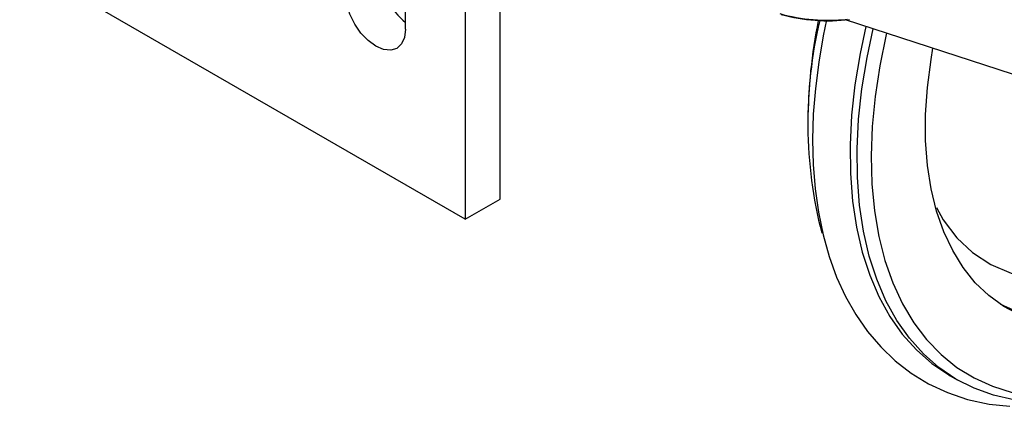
# Model space of a CAD drawing. Header units: millimetres. Extents: x 0 to 1118, y 0 to 864.
# Tile 27 of 32: x 742 to 841, y 628 to 667. Entities that reach past the tile are written whole.
import ezdxf

# ---------------------------------------------------------------- set-up
doc = ezdxf.new("R2010")
doc.units = ezdxf.units.MM
doc.header["$LTSCALE"] = 4

msp = doc.modelspace()

# ---------------------------------------------------------------- linework, layer by layer
for p, q in [((790.058, 649.025), (790.058, 773.548)), ((786.522, 771.507), (786.522, 646.984)), ((780.512, 666.172), (780.512, 759.258)), ((786.522, 646.984), (741.621, 672.905)), ((863.688, 654.476), (824.85, 667.095)), ((821.052, 656.795), (821.052, 655.978)), ((786.522, 646.984), (790.058, 649.025)), ((835.393, 631.209), (836.1, 630.801))]:
    msp.add_line(p, q)
at = {"flags": 128}
for points in [[(780.512, 666.172), (780.409, 665.333), (780.109, 664.67), (779.631, 664.227), (779.009, 664.035), (778.284, 664.106), (777.506, 664.437), (776.729, 665.004), (776.004, 665.769), (775.381, 666.68), (774.904, 667.675), (774.604, 668.685), (774.501, 669.642)], [(822.941, 667.088), (822.598, 665.494), (822.14, 662.831), (821.806, 660.187), (821.598, 657.576), (821.522, 655.01), (821.581, 652.501), (821.776, 650.06), (822.109, 647.696), (822.582, 645.42), (823.195, 643.24), (823.95, 641.167), (824.847, 639.209), (825.886, 637.376), (827.067, 635.676), (828.39, 634.119), (829.854, 632.714), (831.462, 631.47), (833.213, 630.4), (835.108, 629.514), (837.149, 628.827), (839.333, 628.355), (841.397, 628.128)], [(826.893, 666.431), (826.309, 663.698), (825.792, 660.554), (825.457, 657.478), (825.305, 654.488), (825.337, 651.599), (825.552, 648.826), (825.95, 646.185), (826.528, 643.689), (827.284, 641.352), (828.213, 639.186), (829.31, 637.202), (830.57, 635.412), (831.986, 633.825), (833.55, 632.449), (835.253, 631.291), (835.393, 631.209)], [(841.817, 628.778), (839.75, 629.248), (837.795, 629.95), (835.96, 630.883), (834.257, 632.04), (832.693, 633.416), (831.277, 635.004), (830.017, 636.794), (828.92, 638.777), (827.991, 640.944), (827.235, 643.281), (826.657, 645.777), (826.259, 648.418), (826.044, 651.191), (826.012, 654.08), (826.164, 657.07), (826.499, 660.145), (827.016, 663.289), (827.639, 666.189)], [(828.98, 665.753), (828.953, 665.637), (828.297, 662.478), (827.821, 659.375), (827.527, 656.344), (827.417, 653.402), (827.491, 650.564), (827.75, 647.848), (828.191, 645.266), (828.812, 642.834), (829.609, 640.564), (830.58, 638.469), (831.717, 636.561), (833.015, 634.85), (834.468, 633.345), (836.066, 632.055), (837.801, 630.986), (839.664, 630.144), (841.644, 629.534)], [(860.202, 639.406), (858.943, 638.762), (856.681, 637.77), (854.449, 637.003), (852.26, 636.468), (850.129, 636.168), (848.07, 636.103), (846.096, 636.276), (844.219, 636.684), (842.453, 637.325), (840.808, 638.195), (839.296, 639.288), (837.925, 640.597), (836.705, 642.114), (835.643, 643.829), (834.748, 645.731), (834.024, 647.806), (833.476, 650.043), (833.107, 652.426), (832.921, 654.94), (832.918, 657.568), (833.098, 660.294), (833.46, 663.1), (833.655, 664.234)], [(834.023, 648.176), (834.674, 646.932), (836.054, 645.126), (837.655, 643.623), (839.499, 642.413), (841.538, 641.548), (843.746, 641.033), (846.104, 640.878), (848.531, 641.072), (851.051, 641.61), (854.37, 642.788), (854.807, 643.009)], [(859.179, 640.435), (858.507, 640.073), (856.238, 638.986), (853.991, 638.122), (851.782, 637.487), (849.624, 637.085), (847.532, 636.918), (845.52, 636.989), (843.6, 637.296), (841.785, 637.837), (840.488, 638.401)]]:
    msp.add_lwpolyline(points, dxfattribs=at)
for centre, radius, start, end in [((784.594, 671.979), 6.564, 182.57897, 231.54213), ((823.126, 685.49), 18.43, 254.54904, 275.85761), ((823.12, 685.037), 18.026, 254.7052, 276.80922), ((866.103, 656.721), 45.057, 166.76766, 194.30302), ((874.809, 656.471), 53.758, 168.65946, 179.65459)]:
    msp.add_arc(centre, radius, start, end)

doc.saveas('drawing.dxf')
